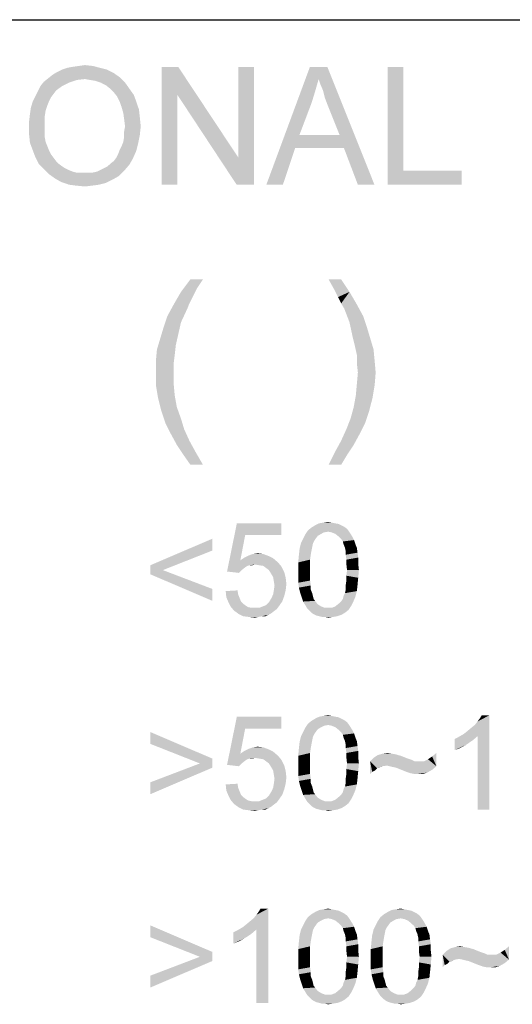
# Model space of a CAD drawing. Extents: x 0 to 841, y 0 to 594.
# Tile 64 of 91: x 724 to 735, y 42 to 63. Entities that reach past the tile are written whole.
import ezdxf

# ---------------------------------------------------------------- set-up
doc = ezdxf.new("R2010")
doc.units = 0
doc.header["$LTSCALE"] = 46.255
doc.header["$MEASUREMENT"] = 0
doc.layers.get('0').update_dxf_attribs({"linetype": 'CONTINUOUS'})

msp = doc.modelspace()

# ---------------------------------------------------------------- linework, layer by layer
at = {"color": 7, "linetype": 'Continuous'}
for p in [(601, 63), (709, 63), (709, 63)]:
    msp.add_line(p, (826, 63), dxfattribs=at)
for points in [[(725.451, 61.981), (725.562, 62), (725.988, 62.019)], [(725.451, 61.981), (725.988, 62.019), (726.137, 61.981)], [(725.988, 62.019), (725.562, 62), (725.692, 62.019)], [(725.692, 62.019), (725.822, 62.037), (725.988, 62.019)], [(726.562, 61.778), (725.044, 61.759), (725.137, 61.833)], [(726.433, 61.87), (725.137, 61.833), (725.229, 61.889)], [(725.137, 61.833), (726.433, 61.87), (726.562, 61.778)], [(726.285, 61.944), (725.229, 61.889), (725.34, 61.944)], [(725.229, 61.889), (726.285, 61.944), (726.433, 61.87)], [(726.137, 61.981), (725.34, 61.944), (725.451, 61.981)], [(725.34, 61.944), (726.137, 61.981), (726.285, 61.944)], [(727.803, 62), (727.785, 61.407), (727.451, 59.5)], [(727.803, 62), (727.451, 59.5), (727.451, 62)], [(727.785, 61.407), (727.803, 62), (729.081, 60.074)], [(729.044, 59.5), (729.081, 60.074), (729.414, 62)], [(729.044, 59.5), (729.414, 62), (729.414, 59.5)], [(729.414, 62), (729.081, 60.074), (729.081, 62)], [(730.785, 61.741), (729.674, 59.5), (730.6, 62)], [(730.6, 62), (730.97, 62), (730.785, 61.741)], [(730.822, 61.63), (730.785, 61.741), (730.97, 62)], [(730.877, 61.5), (730.822, 61.63), (730.97, 62)], [(730.914, 61.352), (730.877, 61.5), (730.97, 62)], [(730.97, 61.204), (730.914, 61.352), (730.97, 62)], [(731.229, 60.556), (730.97, 61.204), (730.97, 62)], [(731.322, 60.278), (731.229, 60.556), (730.97, 62)], [(731.618, 59.5), (731.322, 60.278), (730.97, 62)], [(731.618, 59.5), (730.97, 62), (731.97, 59.5)], [(732.581, 62), (732.581, 59.796), (732.248, 59.5)], [(732.581, 62), (732.248, 59.5), (732.248, 62)], [(725.488, 61.667), (724.877, 61.593), (724.951, 61.685)], [(724.877, 61.593), (725.488, 61.667), (725.34, 61.593)], [(725.822, 61.741), (724.951, 61.685), (725.044, 61.759)], [(725.822, 61.741), (725.655, 61.722), (724.951, 61.685)], [(724.951, 61.685), (725.655, 61.722), (725.488, 61.667)], [(725.822, 61.741), (725.044, 61.759), (726.562, 61.778)], [(725.933, 61.722), (725.822, 61.741), (726.562, 61.778)], [(726.044, 61.704), (725.933, 61.722), (726.562, 61.778)], [(726.155, 61.667), (726.044, 61.704), (726.562, 61.778)], [(726.155, 61.667), (726.562, 61.778), (726.674, 61.667)], [(726.674, 61.667), (726.266, 61.611), (726.155, 61.667)], [(726.359, 61.537), (726.266, 61.611), (726.674, 61.667)], [(726.359, 61.537), (726.674, 61.667), (726.766, 61.537)], [(730.785, 61.741), (730.711, 61.481), (729.674, 59.5)], [(725.155, 61.426), (724.766, 61.37), (724.822, 61.481)], [(724.766, 61.37), (725.155, 61.426), (725.1, 61.352)], [(725.34, 61.593), (725.211, 61.5), (724.822, 61.481)], [(725.34, 61.593), (724.822, 61.481), (724.877, 61.593)], [(724.822, 61.481), (725.211, 61.5), (725.155, 61.426)], [(726.766, 61.537), (726.433, 61.463), (726.359, 61.537)], [(726.433, 61.463), (726.766, 61.537), (726.859, 61.407)], [(726.859, 61.407), (726.507, 61.37), (726.433, 61.463)], [(726.562, 61.259), (726.507, 61.37), (726.859, 61.407)], [(726.562, 61.259), (726.859, 61.407), (726.914, 61.259)], [(727.451, 59.5), (727.785, 61.407), (727.785, 59.5)], [(729.081, 60.074), (729.044, 59.5), (727.785, 61.407)], [(730.711, 61.481), (730.637, 61.241), (729.674, 59.5)], [(725.025, 61.185), (724.674, 61.13), (724.711, 61.259)], [(724.674, 61.13), (725.025, 61.185), (724.988, 61.074)], [(725.1, 61.352), (724.711, 61.259), (724.766, 61.37)], [(725.1, 61.352), (725.062, 61.278), (724.711, 61.259)], [(724.711, 61.259), (725.062, 61.278), (725.025, 61.185)], [(726.914, 61.259), (726.6, 61.148), (726.562, 61.259)], [(726.6, 61.148), (726.914, 61.259), (726.97, 61.093)], [(730.637, 61.241), (730.377, 60.556), (729.674, 59.5)], [(724.97, 60.963), (724.637, 60.852), (724.655, 61)], [(724.988, 61.074), (724.655, 61), (724.674, 61.13)], [(724.655, 61), (724.988, 61.074), (724.97, 60.963)], [(726.97, 61.093), (726.637, 61.019), (726.6, 61.148)], [(726.637, 61.019), (726.97, 61.093), (726.988, 60.926)], [(726.988, 60.926), (726.655, 60.889), (726.637, 61.019)], [(724.637, 60.852), (724.97, 60.963), (724.97, 60.833)], [(724.97, 60.833), (724.637, 60.704), (724.637, 60.852)], [(724.637, 60.704), (724.97, 60.833), (724.97, 60.704)], [(726.674, 60.741), (726.655, 60.889), (726.988, 60.926)], [(726.674, 60.741), (726.988, 60.926), (727.007, 60.741)], [(724.97, 60.704), (724.97, 60.593), (724.637, 60.556)], [(724.97, 60.704), (724.637, 60.556), (724.637, 60.704)], [(724.637, 60.556), (724.97, 60.593), (724.97, 60.5)], [(724.97, 60.5), (724.655, 60.389), (724.637, 60.556)], [(726.637, 60.407), (726.655, 60.519), (726.988, 60.556)], [(726.637, 60.407), (726.988, 60.556), (726.951, 60.37)], [(727.007, 60.741), (726.655, 60.63), (726.674, 60.741)], [(726.655, 60.63), (727.007, 60.741), (726.988, 60.556)], [(726.988, 60.556), (726.655, 60.519), (726.655, 60.63)], [(730.377, 60.556), (730.285, 60.278), (729.674, 59.5)], [(730.377, 60.556), (731.229, 60.556), (730.285, 60.278)], [(731.322, 60.278), (730.285, 60.278), (731.229, 60.556)], [(724.97, 60.5), (724.988, 60.407), (724.655, 60.389)], [(724.655, 60.389), (724.988, 60.407), (725.025, 60.315)], [(725.025, 60.315), (724.711, 60.241), (724.655, 60.389)], [(726.562, 60.241), (726.6, 60.315), (726.951, 60.37)], [(726.562, 60.241), (726.951, 60.37), (726.914, 60.222)], [(726.951, 60.37), (726.6, 60.315), (726.637, 60.407)], [(724.711, 60.241), (725.025, 60.315), (725.062, 60.222)], [(725.062, 60.222), (724.766, 60.093), (724.711, 60.241)], [(725.062, 60.222), (725.1, 60.148), (724.766, 60.093)], [(724.766, 60.093), (725.1, 60.148), (725.155, 60.074)], [(726.488, 60.074), (726.525, 60.148), (726.914, 60.222)], [(726.488, 60.074), (726.914, 60.222), (726.84, 60.056)], [(726.914, 60.222), (726.525, 60.148), (726.562, 60.241)], [(729.674, 59.5), (730.285, 60.278), (730.025, 59.5)], [(725.155, 60.074), (724.84, 59.944), (724.766, 60.093)], [(725.155, 60.074), (725.211, 60), (724.84, 59.944)], [(724.84, 59.944), (725.211, 60), (725.266, 59.944)], [(725.266, 59.944), (724.951, 59.833), (724.84, 59.944)], [(725.266, 59.944), (725.34, 59.889), (724.951, 59.833)], [(726.155, 59.815), (726.229, 59.852), (726.766, 59.926)], [(726.155, 59.815), (726.766, 59.926), (726.655, 59.796)], [(726.229, 59.852), (726.303, 59.889), (726.766, 59.926)], [(726.766, 59.926), (726.303, 59.889), (726.359, 59.944)], [(726.359, 59.944), (726.433, 60), (726.84, 60.056)], [(726.359, 59.944), (726.84, 60.056), (726.766, 59.926)], [(726.84, 60.056), (726.433, 60), (726.488, 60.074)], [(725.34, 59.889), (725.396, 59.852), (724.951, 59.833)], [(724.951, 59.833), (725.396, 59.852), (725.47, 59.815)], [(725.47, 59.815), (725.062, 59.722), (724.951, 59.833)], [(725.47, 59.815), (725.562, 59.778), (725.062, 59.722)], [(725.562, 59.778), (725.637, 59.759), (725.062, 59.722)], [(725.896, 59.759), (725.988, 59.759), (725.062, 59.722)], [(725.803, 59.759), (725.896, 59.759), (725.062, 59.722)], [(725.729, 59.759), (725.803, 59.759), (725.062, 59.722)], [(725.637, 59.759), (725.729, 59.759), (725.062, 59.722)], [(726.544, 59.685), (725.062, 59.722), (725.988, 59.759)], [(726.544, 59.685), (725.192, 59.63), (725.062, 59.722)], [(725.988, 59.759), (726.081, 59.778), (726.655, 59.796)], [(725.988, 59.759), (726.655, 59.796), (726.544, 59.685)], [(726.655, 59.796), (726.081, 59.778), (726.155, 59.815)], [(732.581, 59.796), (733.822, 59.796), (732.248, 59.5)], [(732.248, 59.5), (733.822, 59.796), (733.822, 59.5)], [(725.192, 59.63), (726.544, 59.685), (726.414, 59.611)], [(726.414, 59.611), (725.322, 59.556), (725.192, 59.63)], [(725.322, 59.556), (726.414, 59.611), (726.266, 59.537)], [(726.266, 59.537), (725.488, 59.5), (725.322, 59.556)], [(725.488, 59.5), (726.266, 59.537), (726.118, 59.5)], [(726.118, 59.5), (725.637, 59.481), (725.488, 59.5)], [(725.637, 59.481), (726.118, 59.5), (725.97, 59.481)], [(725.97, 59.481), (725.822, 59.463), (725.637, 59.481)], [(728.329, 57.494), (728.196, 57.294), (727.862, 57.228)], [(728.329, 57.494), (727.862, 57.228), (728.062, 57.494)], [(731.263, 57.494), (731.107, 57.294), (730.996, 57.494)], [(731.107, 57.294), (731.263, 57.494), (731.44, 57.228)], [(728.107, 57.117), (727.707, 56.961), (727.862, 57.228)], [(727.862, 57.228), (728.196, 57.294), (728.107, 57.117)], [(731.44, 57.228), (731.196, 57.117), (731.107, 57.294)], [(731.263, 56.983), (731.196, 57.117), (731.44, 57.228)], [(731.263, 56.983), (731.44, 57.228), (731.596, 56.961)], [(728.107, 57.117), (728.04, 56.983), (727.707, 56.961)], [(727.996, 56.872), (727.574, 56.717), (727.707, 56.961)], [(727.574, 56.717), (727.996, 56.872), (727.862, 56.583)], [(727.707, 56.961), (728.04, 56.983), (727.996, 56.872)], [(731.596, 56.961), (731.329, 56.872), (731.263, 56.983)], [(731.329, 56.872), (731.596, 56.961), (731.729, 56.717)], [(731.729, 56.717), (731.44, 56.583), (731.329, 56.872)], [(727.862, 56.583), (727.485, 56.45), (727.574, 56.717)], [(731.44, 56.583), (731.729, 56.717), (731.818, 56.45)], [(727.796, 56.294), (727.418, 56.228), (727.485, 56.45)], [(727.485, 56.45), (727.862, 56.583), (727.796, 56.294)], [(731.818, 56.45), (731.507, 56.272), (731.44, 56.583)], [(731.507, 56.272), (731.818, 56.45), (731.885, 56.228)], [(727.751, 56.094), (727.351, 56.006), (727.418, 56.228)], [(727.418, 56.228), (727.796, 56.294), (727.751, 56.094)], [(731.885, 56.228), (731.551, 56.094), (731.507, 56.272)], [(731.551, 56.094), (731.885, 56.228), (731.951, 56.006)], [(727.729, 55.894), (727.329, 55.761), (727.351, 56.006)], [(727.351, 56.006), (727.751, 56.094), (727.729, 55.894)], [(731.951, 56.006), (731.596, 55.894), (731.551, 56.094)], [(731.596, 55.894), (731.951, 56.006), (731.974, 55.761)], [(727.329, 55.761), (727.729, 55.894), (727.707, 55.717)], [(727.707, 55.717), (727.329, 55.517), (727.329, 55.761)], [(731.974, 55.761), (731.596, 55.717), (731.596, 55.894)], [(731.618, 55.517), (731.596, 55.717), (731.974, 55.761)], [(731.618, 55.517), (731.974, 55.761), (731.996, 55.517)], [(727.329, 55.517), (727.707, 55.717), (727.707, 55.517)], [(727.707, 55.517), (727.707, 55.272), (727.329, 55.25)], [(727.707, 55.517), (727.329, 55.25), (727.329, 55.517)], [(731.996, 55.517), (731.596, 55.272), (731.618, 55.517)], [(731.596, 55.272), (731.996, 55.517), (731.974, 55.25)], [(727.329, 55.25), (727.707, 55.272), (727.729, 55.028)], [(727.729, 55.028), (727.374, 54.983), (727.329, 55.25)], [(731.974, 55.25), (731.574, 55.028), (731.596, 55.272)], [(731.574, 55.028), (731.974, 55.25), (731.929, 54.983)], [(727.374, 54.983), (727.729, 55.028), (727.774, 54.783)], [(727.774, 54.783), (727.44, 54.717), (727.374, 54.983)], [(731.929, 54.983), (731.529, 54.783), (731.574, 55.028)], [(731.529, 54.783), (731.929, 54.983), (731.862, 54.717)], [(727.44, 54.717), (727.774, 54.783), (727.862, 54.539)], [(727.862, 54.539), (727.529, 54.45), (727.44, 54.717)], [(731.862, 54.717), (731.462, 54.539), (731.529, 54.783)], [(731.462, 54.539), (731.862, 54.717), (731.774, 54.45)], [(727.529, 54.45), (727.862, 54.539), (727.929, 54.317)], [(731.774, 54.45), (731.374, 54.317), (731.462, 54.539)], [(727.929, 54.317), (727.64, 54.228), (727.529, 54.45)], [(727.64, 54.228), (727.929, 54.317), (728.04, 54.072)], [(731.663, 54.228), (731.263, 54.072), (731.374, 54.317)], [(731.374, 54.317), (731.774, 54.45), (731.663, 54.228)], [(728.04, 54.072), (727.774, 53.983), (727.64, 54.228)], [(731.263, 54.072), (731.663, 54.228), (731.529, 53.983)], [(727.774, 53.983), (728.04, 54.072), (728.174, 53.828)], [(728.174, 53.828), (727.907, 53.783), (727.774, 53.983)], [(731.529, 53.983), (731.129, 53.828), (731.263, 54.072)], [(731.129, 53.828), (731.529, 53.983), (731.396, 53.783)], [(728.062, 53.561), (727.907, 53.783), (728.174, 53.828)], [(728.062, 53.561), (728.174, 53.828), (728.329, 53.561)], [(731.396, 53.783), (730.996, 53.561), (731.129, 53.828)], [(730.996, 53.561), (731.396, 53.783), (731.263, 53.561)], [(729.225, 52.069), (728.84, 51.298), (729.048, 52.32)], [(729.048, 52.32), (729.996, 52.32), (729.225, 52.069)], [(729.225, 52.069), (729.996, 52.32), (729.996, 52.069)], [(731.388, 52.202), (730.559, 52.172), (730.633, 52.231)], [(730.988, 52.143), (730.559, 52.172), (731.388, 52.202)], [(731.27, 52.276), (731.329, 52.246), (730.633, 52.231)], [(731.27, 52.276), (730.633, 52.231), (730.707, 52.276)], [(730.633, 52.231), (731.329, 52.246), (731.388, 52.202)], [(731.137, 52.32), (731.211, 52.306), (730.707, 52.276)], [(731.137, 52.32), (730.707, 52.276), (730.796, 52.32)], [(730.707, 52.276), (731.211, 52.306), (731.27, 52.276)], [(731.062, 52.335), (730.796, 52.32), (730.885, 52.335)], [(730.796, 52.32), (731.062, 52.335), (731.137, 52.32)], [(730.885, 52.335), (730.988, 52.35), (731.062, 52.335)], [(730.988, 52.143), (731.388, 52.202), (731.433, 52.143)], [(728.529, 51.743), (727.211, 51.431), (728.529, 51.994)], [(729.225, 52.069), (729.122, 51.535), (728.84, 51.298)], [(730.722, 51.994), (730.692, 51.95), (730.411, 51.906)], [(730.722, 51.994), (730.411, 51.906), (730.455, 51.994)], [(730.766, 52.054), (730.455, 51.994), (730.5, 52.083)], [(730.455, 51.994), (730.766, 52.054), (730.722, 51.994)], [(730.988, 52.143), (730.5, 52.083), (730.559, 52.172)], [(730.988, 52.143), (730.9, 52.128), (730.5, 52.083)], [(730.9, 52.128), (730.84, 52.098), (730.5, 52.083)], [(730.5, 52.083), (730.84, 52.098), (730.766, 52.054)], [(731.433, 52.143), (731.062, 52.128), (730.988, 52.143)], [(731.137, 52.098), (731.062, 52.128), (731.433, 52.143)], [(731.137, 52.098), (731.433, 52.143), (731.462, 52.098)], [(731.462, 52.098), (731.211, 52.039), (731.137, 52.098)], [(731.211, 52.039), (731.462, 52.098), (731.507, 52.024)], [(731.507, 52.024), (731.27, 51.98), (731.211, 52.039)], [(731.27, 51.98), (731.507, 52.024), (731.537, 51.965)], [(730.633, 51.743), (730.366, 51.654), (730.381, 51.787)], [(730.663, 51.891), (730.381, 51.787), (730.411, 51.906)], [(730.663, 51.891), (730.648, 51.817), (730.381, 51.787)], [(730.381, 51.787), (730.648, 51.817), (730.633, 51.743)], [(730.411, 51.906), (730.692, 51.95), (730.663, 51.891)], [(731.537, 51.965), (731.3, 51.935), (731.27, 51.98)], [(731.314, 51.876), (731.3, 51.935), (731.537, 51.965)], [(731.314, 51.876), (731.537, 51.965), (731.566, 51.876)], [(731.566, 51.876), (731.344, 51.802), (731.314, 51.876)], [(731.344, 51.802), (731.566, 51.876), (731.596, 51.802)], [(731.596, 51.802), (731.359, 51.728), (731.344, 51.802)], [(731.359, 51.728), (731.596, 51.802), (731.611, 51.698)], [(727.211, 51.431), (728.529, 51.743), (727.477, 51.328)], [(729.818, 51.58), (729.122, 51.535), (729.211, 51.594)], [(729.122, 51.535), (729.818, 51.58), (729.922, 51.491)], [(729.729, 51.624), (729.211, 51.594), (729.3, 51.639)], [(729.211, 51.594), (729.729, 51.624), (729.818, 51.58)], [(729.611, 51.669), (729.3, 51.639), (729.388, 51.669)], [(729.3, 51.639), (729.611, 51.669), (729.729, 51.624)], [(729.388, 51.669), (729.492, 51.683), (729.611, 51.669)], [(730.618, 51.654), (730.603, 51.55), (730.351, 51.491)], [(730.618, 51.654), (730.351, 51.491), (730.366, 51.654)], [(730.366, 51.654), (730.633, 51.743), (730.618, 51.654)], [(731.611, 51.698), (731.359, 51.654), (731.359, 51.728)], [(731.359, 51.654), (731.611, 51.698), (731.625, 51.594)], [(731.625, 51.594), (731.374, 51.55), (731.359, 51.654)], [(731.374, 51.55), (731.625, 51.594), (731.625, 51.461)], [(727.477, 51.328), (727.211, 51.239), (727.211, 51.431)], [(729.122, 51.535), (729.314, 51.431), (728.84, 51.298)], [(729.314, 51.431), (729.27, 51.417), (728.84, 51.298)], [(729.27, 51.417), (729.225, 51.387), (728.84, 51.298)], [(729.225, 51.387), (729.151, 51.328), (728.84, 51.298)], [(729.122, 51.535), (729.922, 51.491), (729.433, 51.446)], [(729.122, 51.535), (729.433, 51.446), (729.314, 51.431)], [(729.314, 51.431), (729.433, 51.446), (729.374, 51.431)], [(729.522, 51.431), (729.433, 51.446), (729.922, 51.491)], [(729.611, 51.417), (729.522, 51.431), (729.922, 51.491)], [(729.611, 51.417), (729.922, 51.491), (729.996, 51.402)], [(729.996, 51.402), (729.67, 51.372), (729.611, 51.417)], [(729.729, 51.328), (729.67, 51.372), (729.996, 51.402)], [(729.729, 51.328), (729.996, 51.402), (730.055, 51.283)], [(730.351, 51.491), (730.603, 51.55), (730.603, 51.446)], [(730.603, 51.446), (730.351, 51.328), (730.351, 51.491)], [(730.351, 51.328), (730.603, 51.446), (730.603, 51.328)], [(731.625, 51.461), (731.374, 51.446), (731.374, 51.55)], [(731.388, 51.328), (731.374, 51.446), (731.625, 51.461)], [(731.388, 51.328), (731.625, 51.461), (731.64, 51.328)], [(727.211, 51.239), (727.477, 51.328), (728.529, 50.928)], [(728.529, 50.928), (728.529, 50.676), (727.211, 51.239)], [(728.84, 51.298), (729.151, 51.328), (729.092, 51.269)], [(730.055, 51.283), (729.774, 51.254), (729.729, 51.328)], [(729.818, 51.18), (729.774, 51.254), (730.055, 51.283)], [(729.818, 51.18), (730.055, 51.283), (730.085, 51.165)], [(730.085, 51.165), (729.833, 51.091), (729.818, 51.18)], [(729.833, 51.091), (730.085, 51.165), (730.1, 51.031)], [(730.603, 51.328), (730.603, 51.209), (730.351, 51.194)], [(730.603, 51.328), (730.351, 51.194), (730.351, 51.328)], [(730.351, 51.194), (730.603, 51.209), (730.603, 51.106)], [(730.603, 51.106), (730.351, 51.061), (730.351, 51.194)], [(731.64, 51.328), (731.374, 51.209), (731.388, 51.328)], [(731.374, 51.209), (731.64, 51.328), (731.625, 51.165)], [(731.625, 51.165), (731.374, 51.106), (731.374, 51.209)], [(731.374, 51.106), (731.625, 51.165), (731.611, 51.017)], [(730.1, 51.031), (729.848, 51.002), (729.833, 51.091)], [(729.833, 50.898), (729.848, 51.002), (730.1, 51.031)], [(729.833, 50.898), (730.1, 51.031), (730.085, 50.898)], [(730.351, 51.061), (730.603, 51.106), (730.618, 51.002)], [(730.618, 51.002), (730.366, 50.957), (730.351, 51.061)], [(730.366, 50.957), (730.618, 51.002), (730.618, 50.913)], [(730.618, 50.913), (730.396, 50.839), (730.366, 50.957)], [(731.611, 51.017), (731.359, 51.002), (731.374, 51.106)], [(731.359, 50.913), (731.359, 51.002), (731.611, 51.017)], [(731.359, 50.913), (731.611, 51.017), (731.596, 50.883)], [(728.811, 50.883), (729.062, 50.898), (729.077, 50.809)], [(729.077, 50.809), (728.825, 50.75), (728.811, 50.883)], [(728.825, 50.75), (729.077, 50.809), (729.107, 50.735)], [(729.107, 50.735), (728.87, 50.646), (728.825, 50.75)], [(730.055, 50.78), (729.774, 50.72), (729.818, 50.809)], [(729.774, 50.72), (730.055, 50.78), (730.011, 50.661)], [(730.085, 50.898), (729.818, 50.809), (729.833, 50.898)], [(729.818, 50.809), (730.085, 50.898), (730.055, 50.78)], [(730.396, 50.839), (730.618, 50.913), (730.648, 50.839)], [(730.648, 50.839), (730.425, 50.75), (730.396, 50.839)], [(730.648, 50.839), (730.663, 50.78), (730.425, 50.75)], [(730.425, 50.75), (730.663, 50.78), (730.677, 50.72)], [(730.677, 50.72), (730.455, 50.661), (730.425, 50.75)], [(731.27, 50.676), (731.3, 50.72), (731.566, 50.765)], [(731.27, 50.676), (731.566, 50.765), (731.522, 50.661)], [(731.566, 50.765), (731.3, 50.72), (731.314, 50.78)], [(731.314, 50.78), (731.344, 50.839), (731.596, 50.883)], [(731.314, 50.78), (731.596, 50.883), (731.566, 50.765)], [(731.596, 50.883), (731.344, 50.839), (731.359, 50.913)], [(729.107, 50.735), (729.137, 50.661), (728.87, 50.646)], [(728.87, 50.646), (729.137, 50.661), (729.181, 50.617)], [(729.181, 50.617), (728.914, 50.557), (728.87, 50.646)], [(729.181, 50.617), (729.24, 50.572), (728.914, 50.557)], [(728.914, 50.557), (729.24, 50.572), (729.285, 50.543)], [(729.285, 50.543), (728.988, 50.469), (728.914, 50.557)], [(729.285, 50.543), (729.359, 50.528), (728.988, 50.469)], [(729.937, 50.557), (729.522, 50.528), (729.596, 50.557)], [(729.522, 50.528), (729.937, 50.557), (729.892, 50.498)], [(729.596, 50.557), (729.67, 50.587), (730.011, 50.661)], [(729.596, 50.557), (730.011, 50.661), (729.937, 50.557)], [(729.67, 50.587), (729.729, 50.646), (730.011, 50.661)], [(730.011, 50.661), (729.729, 50.646), (729.774, 50.72)], [(730.677, 50.72), (730.707, 50.676), (730.455, 50.661)], [(730.455, 50.661), (730.707, 50.676), (730.766, 50.602)], [(730.766, 50.602), (730.5, 50.587), (730.455, 50.661)], [(730.5, 50.587), (730.766, 50.602), (730.84, 50.557)], [(730.84, 50.557), (730.544, 50.513), (730.5, 50.587)], [(730.84, 50.557), (730.914, 50.528), (730.544, 50.513)], [(731.062, 50.528), (731.137, 50.557), (731.477, 50.572)], [(731.062, 50.528), (731.477, 50.572), (731.418, 50.483)], [(731.477, 50.572), (731.137, 50.557), (731.211, 50.617)], [(731.522, 50.661), (731.211, 50.617), (731.27, 50.676)], [(731.211, 50.617), (731.522, 50.661), (731.477, 50.572)], [(729.522, 50.528), (729.892, 50.498), (728.988, 50.469)], [(729.433, 50.528), (729.522, 50.528), (728.988, 50.469)], [(729.359, 50.528), (729.433, 50.528), (728.988, 50.469)], [(728.988, 50.469), (729.892, 50.498), (729.833, 50.454)], [(729.833, 50.454), (729.092, 50.394), (728.988, 50.469)], [(729.833, 50.454), (729.774, 50.409), (729.092, 50.394)], [(729.092, 50.394), (729.774, 50.409), (729.714, 50.38)], [(729.714, 50.38), (729.181, 50.35), (729.092, 50.394)], [(729.581, 50.35), (729.181, 50.35), (729.714, 50.38)], [(729.581, 50.35), (729.3, 50.335), (729.181, 50.35)], [(729.3, 50.335), (729.581, 50.35), (729.507, 50.335)], [(729.507, 50.335), (729.433, 50.32), (729.3, 50.335)], [(729.581, 50.35), (729.714, 50.38), (729.655, 50.35)], [(730.988, 50.528), (731.062, 50.528), (730.544, 50.513)], [(730.914, 50.528), (730.988, 50.528), (730.544, 50.513)], [(731.418, 50.483), (730.544, 50.513), (731.062, 50.528)], [(731.418, 50.483), (730.588, 50.469), (730.544, 50.513)], [(730.633, 50.424), (730.588, 50.469), (731.418, 50.483)], [(730.633, 50.424), (731.418, 50.483), (731.344, 50.424)], [(731.344, 50.424), (730.677, 50.394), (730.633, 50.424)], [(730.677, 50.394), (731.344, 50.424), (731.27, 50.38)], [(731.27, 50.38), (730.737, 50.365), (730.677, 50.394)], [(730.796, 50.35), (730.737, 50.365), (731.27, 50.38)], [(730.796, 50.35), (731.27, 50.38), (731.181, 50.35)], [(731.181, 50.35), (730.855, 50.335), (730.796, 50.35)], [(730.914, 50.335), (730.855, 50.335), (731.181, 50.35)], [(730.914, 50.335), (731.181, 50.35), (731.092, 50.335)], [(731.092, 50.335), (730.988, 50.32), (730.914, 50.335)], [(731.062, 48.235), (730.796, 48.22), (730.885, 48.235)], [(730.796, 48.22), (731.062, 48.235), (731.137, 48.22)], [(730.885, 48.235), (730.988, 48.25), (731.062, 48.235)], [(733.862, 47.85), (733.937, 47.909), (734.411, 48.25)], [(734.159, 47.806), (733.862, 47.85), (734.411, 48.25)], [(733.937, 47.909), (734.025, 47.983), (734.411, 48.25)], [(734.025, 47.983), (734.1, 48.043), (734.411, 48.25)], [(734.1, 48.043), (734.159, 48.117), (734.411, 48.25)], [(734.159, 48.117), (734.203, 48.176), (734.411, 48.25)], [(734.159, 46.25), (734.159, 47.806), (734.411, 48.25)], [(734.159, 46.25), (734.411, 48.25), (734.411, 46.25)], [(734.411, 48.25), (734.203, 48.176), (734.248, 48.25)], [(729.225, 47.969), (728.84, 47.198), (729.048, 48.22)], [(729.048, 48.22), (729.996, 48.22), (729.225, 47.969)], [(729.225, 47.969), (729.996, 48.22), (729.996, 47.969)], [(730.988, 48.043), (730.5, 47.983), (730.559, 48.072)], [(730.988, 48.043), (730.9, 48.028), (730.5, 47.983)], [(730.9, 48.028), (730.84, 47.998), (730.5, 47.983)], [(731.388, 48.102), (730.559, 48.072), (730.633, 48.131)], [(730.988, 48.043), (730.559, 48.072), (731.388, 48.102)], [(731.27, 48.176), (731.329, 48.146), (730.633, 48.131)], [(731.27, 48.176), (730.633, 48.131), (730.707, 48.176)], [(730.633, 48.131), (731.329, 48.146), (731.388, 48.102)], [(731.137, 48.22), (731.211, 48.206), (730.707, 48.176)], [(731.137, 48.22), (730.707, 48.176), (730.796, 48.22)], [(730.707, 48.176), (731.211, 48.206), (731.27, 48.176)], [(730.988, 48.043), (731.388, 48.102), (731.433, 48.043)], [(731.433, 48.043), (731.062, 48.028), (730.988, 48.043)], [(731.137, 47.998), (731.062, 48.028), (731.433, 48.043)], [(731.137, 47.998), (731.433, 48.043), (731.462, 47.998)], [(727.211, 47.643), (727.211, 47.894), (728.529, 47.331)], [(729.225, 47.969), (729.122, 47.435), (728.84, 47.198)], [(730.722, 47.894), (730.692, 47.85), (730.411, 47.806)], [(730.722, 47.894), (730.411, 47.806), (730.455, 47.894)], [(730.411, 47.806), (730.692, 47.85), (730.663, 47.791)], [(730.766, 47.954), (730.455, 47.894), (730.5, 47.983)], [(730.455, 47.894), (730.766, 47.954), (730.722, 47.894)], [(730.5, 47.983), (730.84, 47.998), (730.766, 47.954)], [(731.462, 47.998), (731.211, 47.939), (731.137, 47.998)], [(731.211, 47.939), (731.462, 47.998), (731.507, 47.924)], [(731.507, 47.924), (731.27, 47.88), (731.211, 47.939)], [(731.27, 47.88), (731.507, 47.924), (731.537, 47.865)], [(731.537, 47.865), (731.3, 47.835), (731.27, 47.88)], [(731.314, 47.776), (731.3, 47.835), (731.537, 47.865)], [(731.314, 47.776), (731.537, 47.865), (731.566, 47.776)], [(734.159, 47.806), (733.759, 47.791), (733.862, 47.85)], [(728.529, 47.331), (728.263, 47.228), (727.211, 47.643)], [(730.633, 47.643), (730.366, 47.554), (730.381, 47.687)], [(730.366, 47.554), (730.633, 47.643), (730.618, 47.554)], [(730.663, 47.791), (730.381, 47.687), (730.411, 47.806)], [(730.663, 47.791), (730.648, 47.717), (730.381, 47.687)], [(730.381, 47.687), (730.648, 47.717), (730.633, 47.643)], [(731.566, 47.776), (731.344, 47.702), (731.314, 47.776)], [(731.344, 47.702), (731.566, 47.776), (731.596, 47.702)], [(731.596, 47.702), (731.359, 47.628), (731.344, 47.702)], [(731.359, 47.628), (731.596, 47.702), (731.611, 47.598)], [(731.611, 47.598), (731.359, 47.554), (731.359, 47.628)], [(733.67, 47.746), (733.759, 47.791), (734.159, 47.806)], [(733.67, 47.746), (734.159, 47.806), (734.055, 47.717)], [(734.055, 47.717), (733.67, 47.509), (733.67, 47.746)], [(734.055, 47.717), (733.922, 47.628), (733.67, 47.509)], [(733.922, 47.628), (733.788, 47.554), (733.67, 47.509)], [(729.122, 47.435), (729.314, 47.331), (728.84, 47.198)], [(729.818, 47.48), (729.122, 47.435), (729.211, 47.494)], [(729.122, 47.435), (729.818, 47.48), (729.922, 47.391)], [(729.122, 47.435), (729.922, 47.391), (729.433, 47.346)], [(729.122, 47.435), (729.433, 47.346), (729.314, 47.331)], [(729.729, 47.524), (729.211, 47.494), (729.3, 47.539)], [(729.211, 47.494), (729.729, 47.524), (729.818, 47.48)], [(729.611, 47.569), (729.3, 47.539), (729.388, 47.569)], [(729.3, 47.539), (729.611, 47.569), (729.729, 47.524)], [(729.388, 47.569), (729.492, 47.583), (729.611, 47.569)], [(730.618, 47.554), (730.603, 47.45), (730.351, 47.391)], [(730.618, 47.554), (730.351, 47.391), (730.366, 47.554)], [(730.351, 47.391), (730.603, 47.45), (730.603, 47.346)], [(731.359, 47.554), (731.611, 47.598), (731.625, 47.494)], [(731.625, 47.494), (731.374, 47.45), (731.359, 47.554)], [(731.374, 47.45), (731.625, 47.494), (731.625, 47.361)], [(731.625, 47.361), (731.374, 47.346), (731.374, 47.45)], [(732.47, 47.406), (732.529, 47.391), (731.951, 47.346)], [(732.47, 47.406), (731.951, 47.346), (732.04, 47.406)], [(732.337, 47.435), (732.425, 47.42), (732.04, 47.406)], [(732.337, 47.435), (732.04, 47.406), (732.144, 47.435)], [(732.04, 47.406), (732.425, 47.42), (732.47, 47.406)], [(732.144, 47.435), (732.248, 47.45), (732.337, 47.435)], [(733.196, 47.376), (733.285, 47.45), (733.285, 47.169)], [(728.529, 47.139), (727.211, 46.828), (728.263, 47.228)], [(728.263, 47.228), (728.529, 47.331), (728.529, 47.139)], [(729.314, 47.331), (729.27, 47.317), (728.84, 47.198)], [(729.27, 47.317), (729.225, 47.287), (728.84, 47.198)], [(729.225, 47.287), (729.151, 47.228), (728.84, 47.198)], [(728.84, 47.198), (729.151, 47.228), (729.092, 47.169)], [(729.314, 47.331), (729.433, 47.346), (729.374, 47.331)], [(729.522, 47.331), (729.433, 47.346), (729.922, 47.391)], [(729.611, 47.317), (729.522, 47.331), (729.922, 47.391)], [(729.611, 47.317), (729.922, 47.391), (729.996, 47.302)], [(729.996, 47.302), (729.67, 47.272), (729.611, 47.317)], [(729.729, 47.228), (729.67, 47.272), (729.996, 47.302)], [(729.729, 47.228), (729.996, 47.302), (730.055, 47.183)], [(730.055, 47.183), (729.774, 47.154), (729.729, 47.228)], [(730.603, 47.346), (730.351, 47.228), (730.351, 47.391)], [(730.351, 47.228), (730.603, 47.346), (730.603, 47.228)], [(730.603, 47.228), (730.603, 47.109), (730.351, 47.094)], [(730.603, 47.228), (730.351, 47.094), (730.351, 47.228)], [(731.388, 47.228), (731.374, 47.346), (731.625, 47.361)], [(731.64, 47.228), (731.374, 47.109), (731.388, 47.228)], [(731.374, 47.109), (731.64, 47.228), (731.625, 47.065)], [(731.388, 47.228), (731.625, 47.361), (731.64, 47.228)], [(732.677, 47.331), (731.877, 47.272), (731.951, 47.346)], [(732.677, 47.331), (732.722, 47.317), (731.877, 47.272)], [(732.722, 47.317), (732.766, 47.302), (731.877, 47.272)], [(732.766, 47.302), (732.796, 47.287), (731.877, 47.272)], [(731.877, 47.272), (732.796, 47.287), (732.825, 47.272)], [(731.877, 47.272), (732.825, 47.272), (732.233, 47.183)], [(731.877, 47.272), (732.233, 47.183), (732.144, 47.169)], [(731.877, 47.272), (732.144, 47.169), (732.025, 47.124)], [(731.877, 47.272), (732.025, 47.124), (731.922, 47.05)], [(731.922, 47.05), (731.877, 47.006), (731.877, 47.272)], [(732.529, 47.391), (732.603, 47.361), (731.951, 47.346)], [(731.951, 47.346), (732.603, 47.361), (732.677, 47.331)], [(732.292, 47.169), (732.233, 47.183), (733.018, 47.272)], [(732.929, 47.272), (733.018, 47.272), (732.233, 47.183)], [(732.825, 47.272), (732.929, 47.272), (732.233, 47.183)], [(733.285, 47.169), (732.292, 47.169), (733.018, 47.272)], [(733.285, 47.169), (733.018, 47.272), (733.107, 47.317)], [(733.285, 47.169), (733.107, 47.317), (733.196, 47.376)], [(727.211, 46.828), (728.529, 47.139), (727.211, 46.576)], [(729.818, 47.08), (729.774, 47.154), (730.055, 47.183)], [(729.818, 47.08), (730.055, 47.183), (730.085, 47.065)], [(730.085, 47.065), (729.833, 46.991), (729.818, 47.08)], [(729.833, 46.991), (730.085, 47.065), (730.1, 46.931)], [(730.1, 46.931), (729.848, 46.902), (729.833, 46.991)], [(730.351, 47.094), (730.603, 47.109), (730.603, 47.006)], [(730.603, 47.006), (730.351, 46.961), (730.351, 47.094)], [(730.351, 46.961), (730.603, 47.006), (730.618, 46.902)], [(731.611, 46.917), (731.359, 46.902), (731.374, 47.006)], [(731.625, 47.065), (731.374, 47.006), (731.374, 47.109)], [(731.374, 47.006), (731.625, 47.065), (731.611, 46.917)], [(732.025, 47.124), (731.981, 47.08), (731.922, 47.05)], [(732.144, 47.169), (732.07, 47.139), (732.025, 47.124)], [(733.285, 47.169), (732.351, 47.154), (732.292, 47.169)], [(732.425, 47.139), (732.351, 47.154), (733.285, 47.169)], [(732.5, 47.109), (732.425, 47.139), (733.285, 47.169)], [(732.5, 47.109), (733.285, 47.169), (733.196, 47.094)], [(733.196, 47.094), (732.574, 47.08), (732.5, 47.109)], [(732.648, 47.05), (732.574, 47.08), (733.196, 47.094)], [(732.692, 47.035), (732.648, 47.05), (733.196, 47.094)], [(732.692, 47.035), (733.196, 47.094), (733.092, 47.035)], [(733.092, 47.035), (732.737, 47.02), (732.692, 47.035)], [(732.811, 47.006), (732.737, 47.02), (733.092, 47.035)], [(732.9, 47.006), (732.811, 47.006), (733.092, 47.035)], [(732.9, 47.006), (733.092, 47.035), (733.003, 47.006)], [(728.811, 46.783), (729.062, 46.798), (729.077, 46.709)], [(729.077, 46.709), (728.825, 46.65), (728.811, 46.783)], [(730.085, 46.798), (729.818, 46.709), (729.833, 46.798)], [(729.818, 46.709), (730.085, 46.798), (730.055, 46.68)], [(729.833, 46.798), (729.848, 46.902), (730.1, 46.931)], [(729.833, 46.798), (730.1, 46.931), (730.085, 46.798)], [(730.618, 46.902), (730.366, 46.857), (730.351, 46.961)], [(730.366, 46.857), (730.618, 46.902), (730.618, 46.813)], [(730.618, 46.813), (730.396, 46.739), (730.366, 46.857)], [(730.396, 46.739), (730.618, 46.813), (730.648, 46.739)], [(731.314, 46.68), (731.344, 46.739), (731.596, 46.783)], [(731.314, 46.68), (731.596, 46.783), (731.566, 46.665)], [(731.596, 46.783), (731.344, 46.739), (731.359, 46.813)], [(731.359, 46.813), (731.359, 46.902), (731.611, 46.917)], [(731.359, 46.813), (731.611, 46.917), (731.596, 46.783)], [(728.825, 46.65), (729.077, 46.709), (729.107, 46.635)], [(729.107, 46.635), (728.87, 46.546), (728.825, 46.65)], [(729.107, 46.635), (729.137, 46.561), (728.87, 46.546)], [(730.011, 46.561), (729.729, 46.546), (729.774, 46.62)], [(730.055, 46.68), (729.774, 46.62), (729.818, 46.709)], [(729.774, 46.62), (730.055, 46.68), (730.011, 46.561)], [(730.648, 46.739), (730.425, 46.65), (730.396, 46.739)], [(730.648, 46.739), (730.663, 46.68), (730.425, 46.65)], [(730.425, 46.65), (730.663, 46.68), (730.677, 46.62)], [(730.677, 46.62), (730.455, 46.561), (730.425, 46.65)], [(730.677, 46.62), (730.707, 46.576), (730.455, 46.561)], [(730.455, 46.561), (730.707, 46.576), (730.766, 46.502)], [(731.522, 46.561), (731.211, 46.517), (731.27, 46.576)], [(731.27, 46.576), (731.3, 46.62), (731.566, 46.665)], [(731.27, 46.576), (731.566, 46.665), (731.522, 46.561)], [(731.566, 46.665), (731.3, 46.62), (731.314, 46.68)], [(728.87, 46.546), (729.137, 46.561), (729.181, 46.517)], [(729.181, 46.517), (728.914, 46.457), (728.87, 46.546)], [(729.181, 46.517), (729.24, 46.472), (728.914, 46.457)], [(728.914, 46.457), (729.24, 46.472), (729.285, 46.443)], [(729.285, 46.443), (728.988, 46.369), (728.914, 46.457)], [(729.285, 46.443), (729.359, 46.428), (728.988, 46.369)], [(729.522, 46.428), (729.892, 46.398), (728.988, 46.369)], [(729.433, 46.428), (729.522, 46.428), (728.988, 46.369)], [(729.359, 46.428), (729.433, 46.428), (728.988, 46.369)], [(728.988, 46.369), (729.892, 46.398), (729.833, 46.354)], [(729.833, 46.354), (729.092, 46.294), (728.988, 46.369)], [(729.833, 46.354), (729.774, 46.309), (729.092, 46.294)], [(729.937, 46.457), (729.522, 46.428), (729.596, 46.457)], [(729.522, 46.428), (729.937, 46.457), (729.892, 46.398)], [(729.596, 46.457), (729.67, 46.487), (730.011, 46.561)], [(729.596, 46.457), (730.011, 46.561), (729.937, 46.457)], [(729.67, 46.487), (729.729, 46.546), (730.011, 46.561)], [(730.766, 46.502), (730.5, 46.487), (730.455, 46.561)], [(730.5, 46.487), (730.766, 46.502), (730.84, 46.457)], [(730.84, 46.457), (730.544, 46.413), (730.5, 46.487)], [(730.84, 46.457), (730.914, 46.428), (730.544, 46.413)], [(730.988, 46.428), (731.062, 46.428), (730.544, 46.413)], [(730.914, 46.428), (730.988, 46.428), (730.544, 46.413)], [(731.418, 46.383), (730.544, 46.413), (731.062, 46.428)], [(731.418, 46.383), (730.588, 46.369), (730.544, 46.413)], [(730.633, 46.324), (730.588, 46.369), (731.418, 46.383)], [(730.633, 46.324), (731.418, 46.383), (731.344, 46.324)], [(731.062, 46.428), (731.137, 46.457), (731.477, 46.472)], [(731.062, 46.428), (731.477, 46.472), (731.418, 46.383)], [(731.477, 46.472), (731.137, 46.457), (731.211, 46.517)], [(731.211, 46.517), (731.522, 46.561), (731.477, 46.472)], [(729.092, 46.294), (729.774, 46.309), (729.714, 46.28)], [(729.714, 46.28), (729.181, 46.25), (729.092, 46.294)], [(729.581, 46.25), (729.181, 46.25), (729.714, 46.28)], [(729.581, 46.25), (729.3, 46.235), (729.181, 46.25)], [(729.3, 46.235), (729.581, 46.25), (729.507, 46.235)], [(729.507, 46.235), (729.433, 46.22), (729.3, 46.235)], [(729.581, 46.25), (729.714, 46.28), (729.655, 46.25)], [(731.344, 46.324), (730.677, 46.294), (730.633, 46.324)], [(730.677, 46.294), (731.344, 46.324), (731.27, 46.28)], [(731.27, 46.28), (730.737, 46.265), (730.677, 46.294)], [(730.796, 46.25), (730.737, 46.265), (731.27, 46.28)], [(730.796, 46.25), (731.27, 46.28), (731.181, 46.25)], [(731.181, 46.25), (730.855, 46.235), (730.796, 46.25)], [(730.914, 46.235), (730.855, 46.235), (731.181, 46.25)], [(730.914, 46.235), (731.181, 46.25), (731.092, 46.235)], [(731.092, 46.235), (730.988, 46.22), (730.914, 46.235)], [(729.166, 43.75), (729.24, 43.809), (729.714, 44.15)], [(729.462, 43.706), (729.166, 43.75), (729.714, 44.15)], [(729.24, 43.809), (729.329, 43.883), (729.714, 44.15)], [(729.329, 43.883), (729.403, 43.943), (729.714, 44.15)], [(729.403, 43.943), (729.462, 44.017), (729.714, 44.15)], [(729.462, 44.017), (729.507, 44.076), (729.714, 44.15)], [(729.462, 42.15), (729.462, 43.706), (729.714, 44.15)], [(729.462, 42.15), (729.714, 44.15), (729.714, 42.15)], [(729.714, 44.15), (729.507, 44.076), (729.551, 44.15)], [(731.27, 44.076), (731.329, 44.046), (730.633, 44.031)], [(731.27, 44.076), (730.633, 44.031), (730.707, 44.076)], [(731.137, 44.12), (731.211, 44.106), (730.707, 44.076)], [(731.137, 44.12), (730.707, 44.076), (730.796, 44.12)], [(730.707, 44.076), (731.211, 44.106), (731.27, 44.076)], [(731.062, 44.135), (730.796, 44.12), (730.885, 44.135)], [(730.796, 44.12), (731.062, 44.135), (731.137, 44.12)], [(730.885, 44.135), (730.988, 44.15), (731.062, 44.135)], [(732.811, 44.076), (732.87, 44.046), (732.174, 44.031)], [(732.811, 44.076), (732.174, 44.031), (732.248, 44.076)], [(732.677, 44.12), (732.751, 44.106), (732.248, 44.076)], [(732.677, 44.12), (732.248, 44.076), (732.337, 44.12)], [(732.248, 44.076), (732.751, 44.106), (732.811, 44.076)], [(732.603, 44.135), (732.337, 44.12), (732.425, 44.135)], [(732.337, 44.12), (732.603, 44.135), (732.677, 44.12)], [(732.425, 44.135), (732.529, 44.15), (732.603, 44.135)], [(730.766, 43.854), (730.455, 43.794), (730.5, 43.883)], [(730.455, 43.794), (730.766, 43.854), (730.722, 43.794)], [(730.988, 43.943), (730.5, 43.883), (730.559, 43.972)], [(730.988, 43.943), (730.9, 43.928), (730.5, 43.883)], [(730.9, 43.928), (730.84, 43.898), (730.5, 43.883)], [(730.5, 43.883), (730.84, 43.898), (730.766, 43.854)], [(731.388, 44.002), (730.559, 43.972), (730.633, 44.031)], [(730.988, 43.943), (730.559, 43.972), (731.388, 44.002)], [(730.633, 44.031), (731.329, 44.046), (731.388, 44.002)], [(730.988, 43.943), (731.388, 44.002), (731.433, 43.943)], [(731.433, 43.943), (731.062, 43.928), (730.988, 43.943)], [(731.137, 43.898), (731.062, 43.928), (731.433, 43.943)], [(731.137, 43.898), (731.433, 43.943), (731.462, 43.898)], [(731.462, 43.898), (731.211, 43.839), (731.137, 43.898)], [(731.211, 43.839), (731.462, 43.898), (731.507, 43.824)], [(732.307, 43.854), (731.996, 43.794), (732.04, 43.883)], [(731.996, 43.794), (732.307, 43.854), (732.263, 43.794)], [(732.529, 43.943), (732.04, 43.883), (732.1, 43.972)], [(732.529, 43.943), (732.44, 43.928), (732.04, 43.883)], [(732.44, 43.928), (732.381, 43.898), (732.04, 43.883)], [(732.04, 43.883), (732.381, 43.898), (732.307, 43.854)], [(732.929, 44.002), (732.1, 43.972), (732.174, 44.031)], [(732.529, 43.943), (732.1, 43.972), (732.929, 44.002)], [(732.174, 44.031), (732.87, 44.046), (732.929, 44.002)], [(732.529, 43.943), (732.929, 44.002), (732.974, 43.943)], [(732.974, 43.943), (732.603, 43.928), (732.529, 43.943)], [(732.677, 43.898), (732.603, 43.928), (732.974, 43.943)], [(732.677, 43.898), (732.974, 43.943), (733.003, 43.898)], [(733.003, 43.898), (732.751, 43.839), (732.677, 43.898)], [(732.751, 43.839), (733.003, 43.898), (733.048, 43.824)], [(727.211, 43.543), (727.211, 43.794), (728.529, 43.231)], [(728.974, 43.646), (729.062, 43.691), (729.462, 43.706)], [(728.974, 43.646), (729.462, 43.706), (729.359, 43.617)], [(729.359, 43.617), (728.974, 43.409), (728.974, 43.646)], [(729.462, 43.706), (729.062, 43.691), (729.166, 43.75)], [(730.663, 43.691), (730.381, 43.587), (730.411, 43.706)], [(730.663, 43.691), (730.648, 43.617), (730.381, 43.587)], [(730.722, 43.794), (730.692, 43.75), (730.411, 43.706)], [(730.722, 43.794), (730.411, 43.706), (730.455, 43.794)], [(730.411, 43.706), (730.692, 43.75), (730.663, 43.691)], [(731.507, 43.824), (731.27, 43.78), (731.211, 43.839)], [(731.27, 43.78), (731.507, 43.824), (731.537, 43.765)], [(731.537, 43.765), (731.3, 43.735), (731.27, 43.78)], [(731.314, 43.676), (731.3, 43.735), (731.537, 43.765)], [(731.314, 43.676), (731.537, 43.765), (731.566, 43.676)], [(731.566, 43.676), (731.344, 43.602), (731.314, 43.676)], [(731.344, 43.602), (731.566, 43.676), (731.596, 43.602)], [(732.203, 43.691), (731.922, 43.587), (731.951, 43.706)], [(732.203, 43.691), (732.188, 43.617), (731.922, 43.587)], [(732.263, 43.794), (732.233, 43.75), (731.951, 43.706)], [(732.263, 43.794), (731.951, 43.706), (731.996, 43.794)], [(731.951, 43.706), (732.233, 43.75), (732.203, 43.691)], [(733.048, 43.824), (732.811, 43.78), (732.751, 43.839)], [(732.811, 43.78), (733.048, 43.824), (733.077, 43.765)], [(733.077, 43.765), (732.84, 43.735), (732.811, 43.78)], [(732.855, 43.676), (732.84, 43.735), (733.077, 43.765)], [(732.855, 43.676), (733.077, 43.765), (733.107, 43.676)], [(733.107, 43.676), (732.885, 43.602), (732.855, 43.676)], [(732.885, 43.602), (733.107, 43.676), (733.137, 43.602)], [(728.529, 43.231), (728.263, 43.128), (727.211, 43.543)], [(729.359, 43.617), (729.225, 43.528), (728.974, 43.409)], [(729.225, 43.528), (729.092, 43.454), (728.974, 43.409)], [(730.618, 43.454), (730.603, 43.35), (730.351, 43.291)], [(730.618, 43.454), (730.351, 43.291), (730.366, 43.454)], [(730.633, 43.543), (730.366, 43.454), (730.381, 43.587)], [(730.366, 43.454), (730.633, 43.543), (730.618, 43.454)], [(730.381, 43.587), (730.648, 43.617), (730.633, 43.543)], [(731.596, 43.602), (731.359, 43.528), (731.344, 43.602)], [(731.359, 43.528), (731.596, 43.602), (731.611, 43.498)], [(731.611, 43.498), (731.359, 43.454), (731.359, 43.528)], [(731.359, 43.454), (731.611, 43.498), (731.625, 43.394)], [(731.625, 43.394), (731.374, 43.35), (731.359, 43.454)], [(732.159, 43.454), (732.144, 43.35), (731.892, 43.291)], [(732.159, 43.454), (731.892, 43.291), (731.907, 43.454)], [(732.174, 43.543), (731.907, 43.454), (731.922, 43.587)], [(731.907, 43.454), (732.174, 43.543), (732.159, 43.454)], [(731.922, 43.587), (732.188, 43.617), (732.174, 43.543)], [(733.137, 43.602), (732.9, 43.528), (732.885, 43.602)], [(732.9, 43.528), (733.137, 43.602), (733.151, 43.498)], [(733.151, 43.498), (732.9, 43.454), (732.9, 43.528)], [(732.9, 43.454), (733.151, 43.498), (733.166, 43.394)], [(733.166, 43.394), (732.914, 43.35), (732.9, 43.454)], [(728.263, 43.128), (728.529, 43.231), (728.529, 43.039)], [(730.351, 43.291), (730.603, 43.35), (730.603, 43.246)], [(730.603, 43.246), (730.351, 43.128), (730.351, 43.291)], [(730.351, 43.128), (730.603, 43.246), (730.603, 43.128)], [(731.374, 43.35), (731.625, 43.394), (731.625, 43.261)], [(731.625, 43.261), (731.374, 43.246), (731.374, 43.35)], [(731.388, 43.128), (731.374, 43.246), (731.625, 43.261)], [(731.388, 43.128), (731.625, 43.261), (731.64, 43.128)], [(731.892, 43.291), (732.144, 43.35), (732.144, 43.246)], [(732.144, 43.246), (731.892, 43.128), (731.892, 43.291)], [(731.892, 43.128), (732.144, 43.246), (732.144, 43.128)], [(732.914, 43.35), (733.166, 43.394), (733.166, 43.261)], [(733.166, 43.261), (732.914, 43.246), (732.914, 43.35)], [(732.929, 43.128), (732.914, 43.246), (733.166, 43.261)], [(732.929, 43.128), (733.166, 43.261), (733.181, 43.128)], [(734.218, 43.231), (733.418, 43.172), (733.492, 43.246)], [(734.218, 43.231), (734.263, 43.217), (733.418, 43.172)], [(734.011, 43.306), (734.07, 43.291), (733.492, 43.246)], [(734.011, 43.306), (733.492, 43.246), (733.581, 43.306)], [(734.07, 43.291), (734.144, 43.261), (733.492, 43.246)], [(733.492, 43.246), (734.144, 43.261), (734.218, 43.231)], [(733.877, 43.335), (733.966, 43.32), (733.581, 43.306)], [(733.877, 43.335), (733.581, 43.306), (733.685, 43.335)], [(733.581, 43.306), (733.966, 43.32), (734.011, 43.306)], [(733.685, 43.335), (733.788, 43.35), (733.877, 43.335)], [(734.825, 43.069), (734.648, 43.217), (734.737, 43.276)], [(734.737, 43.276), (734.825, 43.35), (734.825, 43.069)], [(728.529, 43.039), (727.211, 42.728), (728.263, 43.128)], [(727.211, 42.728), (728.529, 43.039), (727.211, 42.476)], [(730.603, 43.128), (730.603, 43.009), (730.351, 42.994)], [(730.603, 43.128), (730.351, 42.994), (730.351, 43.128)], [(731.64, 43.128), (731.374, 43.009), (731.388, 43.128)], [(731.374, 43.009), (731.64, 43.128), (731.625, 42.965)], [(732.144, 43.128), (732.144, 43.009), (731.892, 42.994)], [(732.144, 43.128), (731.892, 42.994), (731.892, 43.128)], [(733.181, 43.128), (732.914, 43.009), (732.929, 43.128)], [(732.914, 43.009), (733.181, 43.128), (733.166, 42.965)], [(734.263, 43.217), (734.307, 43.202), (733.418, 43.172)], [(734.307, 43.202), (734.337, 43.187), (733.418, 43.172)], [(733.418, 43.172), (734.337, 43.187), (734.366, 43.172)], [(733.418, 43.172), (734.366, 43.172), (733.774, 43.083)], [(733.418, 43.172), (733.774, 43.083), (733.685, 43.069)], [(733.418, 43.172), (733.685, 43.069), (733.566, 43.024)], [(733.418, 43.172), (733.566, 43.024), (733.462, 42.95)], [(733.462, 42.95), (733.418, 42.906), (733.418, 43.172)], [(733.566, 43.024), (733.522, 42.98), (733.462, 42.95)], [(733.685, 43.069), (733.611, 43.039), (733.566, 43.024)], [(733.833, 43.069), (733.774, 43.083), (734.559, 43.172)], [(734.47, 43.172), (734.559, 43.172), (733.774, 43.083)], [(734.366, 43.172), (734.47, 43.172), (733.774, 43.083)], [(734.825, 43.069), (733.833, 43.069), (734.559, 43.172)], [(734.825, 43.069), (733.892, 43.054), (733.833, 43.069)], [(733.966, 43.039), (733.892, 43.054), (734.825, 43.069)], [(734.04, 43.009), (733.966, 43.039), (734.825, 43.069)], [(734.04, 43.009), (734.825, 43.069), (734.737, 42.994)], [(734.825, 43.069), (734.559, 43.172), (734.648, 43.217)], [(730.351, 42.994), (730.603, 43.009), (730.603, 42.906)], [(730.603, 42.906), (730.351, 42.861), (730.351, 42.994)], [(730.351, 42.861), (730.603, 42.906), (730.618, 42.802)], [(730.618, 42.802), (730.366, 42.757), (730.351, 42.861)], [(731.611, 42.817), (731.359, 42.802), (731.374, 42.906)], [(731.359, 42.713), (731.359, 42.802), (731.611, 42.817)], [(731.359, 42.713), (731.611, 42.817), (731.596, 42.683)], [(731.625, 42.965), (731.374, 42.906), (731.374, 43.009)], [(731.374, 42.906), (731.625, 42.965), (731.611, 42.817)], [(731.892, 42.994), (732.144, 43.009), (732.144, 42.906)], [(732.144, 42.906), (731.892, 42.861), (731.892, 42.994)], [(731.892, 42.861), (732.144, 42.906), (732.159, 42.802)], [(732.159, 42.802), (731.907, 42.757), (731.892, 42.861)], [(733.151, 42.817), (732.9, 42.802), (732.914, 42.906)], [(732.9, 42.713), (732.9, 42.802), (733.151, 42.817)], [(732.9, 42.713), (733.151, 42.817), (733.137, 42.683)], [(733.166, 42.965), (732.914, 42.906), (732.914, 43.009)], [(732.914, 42.906), (733.166, 42.965), (733.151, 42.817)], [(734.737, 42.994), (734.114, 42.98), (734.04, 43.009)], [(734.188, 42.95), (734.114, 42.98), (734.737, 42.994)], [(734.233, 42.935), (734.188, 42.95), (734.737, 42.994)], [(734.233, 42.935), (734.737, 42.994), (734.633, 42.935)], [(734.633, 42.935), (734.277, 42.92), (734.233, 42.935)], [(734.351, 42.906), (734.277, 42.92), (734.633, 42.935)], [(734.44, 42.906), (734.351, 42.906), (734.633, 42.935)], [(734.44, 42.906), (734.633, 42.935), (734.544, 42.906)], [(730.366, 42.757), (730.618, 42.802), (730.618, 42.713)], [(730.618, 42.713), (730.396, 42.639), (730.366, 42.757)], [(730.396, 42.639), (730.618, 42.713), (730.648, 42.639)], [(730.648, 42.639), (730.425, 42.55), (730.396, 42.639)], [(730.648, 42.639), (730.663, 42.58), (730.425, 42.55)], [(731.314, 42.58), (731.344, 42.639), (731.596, 42.683)], [(731.314, 42.58), (731.596, 42.683), (731.566, 42.565)], [(731.596, 42.683), (731.344, 42.639), (731.359, 42.713)], [(731.907, 42.757), (732.159, 42.802), (732.159, 42.713)], [(732.159, 42.713), (731.937, 42.639), (731.907, 42.757)], [(731.937, 42.639), (732.159, 42.713), (732.188, 42.639)], [(732.188, 42.639), (731.966, 42.55), (731.937, 42.639)], [(732.188, 42.639), (732.203, 42.58), (731.966, 42.55)], [(732.855, 42.58), (732.885, 42.639), (733.137, 42.683)], [(732.855, 42.58), (733.137, 42.683), (733.107, 42.565)], [(733.137, 42.683), (732.885, 42.639), (732.9, 42.713)], [(730.425, 42.55), (730.663, 42.58), (730.677, 42.52)], [(730.677, 42.52), (730.455, 42.461), (730.425, 42.55)], [(730.677, 42.52), (730.707, 42.476), (730.455, 42.461)], [(730.455, 42.461), (730.707, 42.476), (730.766, 42.402)], [(730.766, 42.402), (730.5, 42.387), (730.455, 42.461)], [(730.5, 42.387), (730.766, 42.402), (730.84, 42.357)], [(730.84, 42.357), (730.544, 42.313), (730.5, 42.387)], [(731.477, 42.372), (731.137, 42.357), (731.211, 42.417)], [(731.522, 42.461), (731.211, 42.417), (731.27, 42.476)], [(731.211, 42.417), (731.522, 42.461), (731.477, 42.372)], [(731.27, 42.476), (731.3, 42.52), (731.566, 42.565)], [(731.27, 42.476), (731.566, 42.565), (731.522, 42.461)], [(731.566, 42.565), (731.3, 42.52), (731.314, 42.58)], [(731.966, 42.55), (732.203, 42.58), (732.218, 42.52)], [(732.218, 42.52), (731.996, 42.461), (731.966, 42.55)], [(732.218, 42.52), (732.248, 42.476), (731.996, 42.461)], [(731.996, 42.461), (732.248, 42.476), (732.307, 42.402)], [(732.307, 42.402), (732.04, 42.387), (731.996, 42.461)], [(732.04, 42.387), (732.307, 42.402), (732.381, 42.357)], [(732.381, 42.357), (732.085, 42.313), (732.04, 42.387)], [(733.018, 42.372), (732.677, 42.357), (732.751, 42.417)], [(733.062, 42.461), (732.751, 42.417), (732.811, 42.476)], [(732.751, 42.417), (733.062, 42.461), (733.018, 42.372)], [(732.811, 42.476), (732.84, 42.52), (733.107, 42.565)], [(732.811, 42.476), (733.107, 42.565), (733.062, 42.461)], [(733.107, 42.565), (732.84, 42.52), (732.855, 42.58)], [(730.84, 42.357), (730.914, 42.328), (730.544, 42.313)], [(730.988, 42.328), (731.062, 42.328), (730.544, 42.313)], [(730.914, 42.328), (730.988, 42.328), (730.544, 42.313)], [(731.418, 42.283), (730.544, 42.313), (731.062, 42.328)], [(731.418, 42.283), (730.588, 42.269), (730.544, 42.313)], [(730.633, 42.224), (730.588, 42.269), (731.418, 42.283)], [(730.633, 42.224), (731.418, 42.283), (731.344, 42.224)], [(731.344, 42.224), (730.677, 42.194), (730.633, 42.224)], [(730.677, 42.194), (731.344, 42.224), (731.27, 42.18)], [(731.27, 42.18), (730.737, 42.165), (730.677, 42.194)], [(730.796, 42.15), (730.737, 42.165), (731.27, 42.18)], [(730.796, 42.15), (731.27, 42.18), (731.181, 42.15)], [(731.062, 42.328), (731.137, 42.357), (731.477, 42.372)], [(731.062, 42.328), (731.477, 42.372), (731.418, 42.283)], [(732.381, 42.357), (732.455, 42.328), (732.085, 42.313)], [(732.529, 42.328), (732.603, 42.328), (732.085, 42.313)], [(732.455, 42.328), (732.529, 42.328), (732.085, 42.313)], [(732.959, 42.283), (732.085, 42.313), (732.603, 42.328)], [(732.959, 42.283), (732.129, 42.269), (732.085, 42.313)], [(732.174, 42.224), (732.129, 42.269), (732.959, 42.283)], [(732.174, 42.224), (732.959, 42.283), (732.885, 42.224)], [(732.885, 42.224), (732.218, 42.194), (732.174, 42.224)], [(732.218, 42.194), (732.885, 42.224), (732.811, 42.18)], [(732.811, 42.18), (732.277, 42.165), (732.218, 42.194)], [(732.337, 42.15), (732.277, 42.165), (732.811, 42.18)], [(732.337, 42.15), (732.811, 42.18), (732.722, 42.15)], [(732.603, 42.328), (732.677, 42.357), (733.018, 42.372)], [(732.603, 42.328), (733.018, 42.372), (732.959, 42.283)], [(731.181, 42.15), (730.855, 42.135), (730.796, 42.15)], [(730.914, 42.135), (730.855, 42.135), (731.181, 42.15)], [(730.914, 42.135), (731.181, 42.15), (731.092, 42.135)], [(731.092, 42.135), (730.988, 42.12), (730.914, 42.135)], [(732.722, 42.15), (732.396, 42.135), (732.337, 42.15)], [(732.455, 42.135), (732.396, 42.135), (732.722, 42.15)], [(732.455, 42.135), (732.722, 42.15), (732.633, 42.135)], [(732.633, 42.135), (732.529, 42.12), (732.455, 42.135)]]:
    msp.add_solid(points, dxfattribs=at)

doc.saveas('drawing.dxf')
